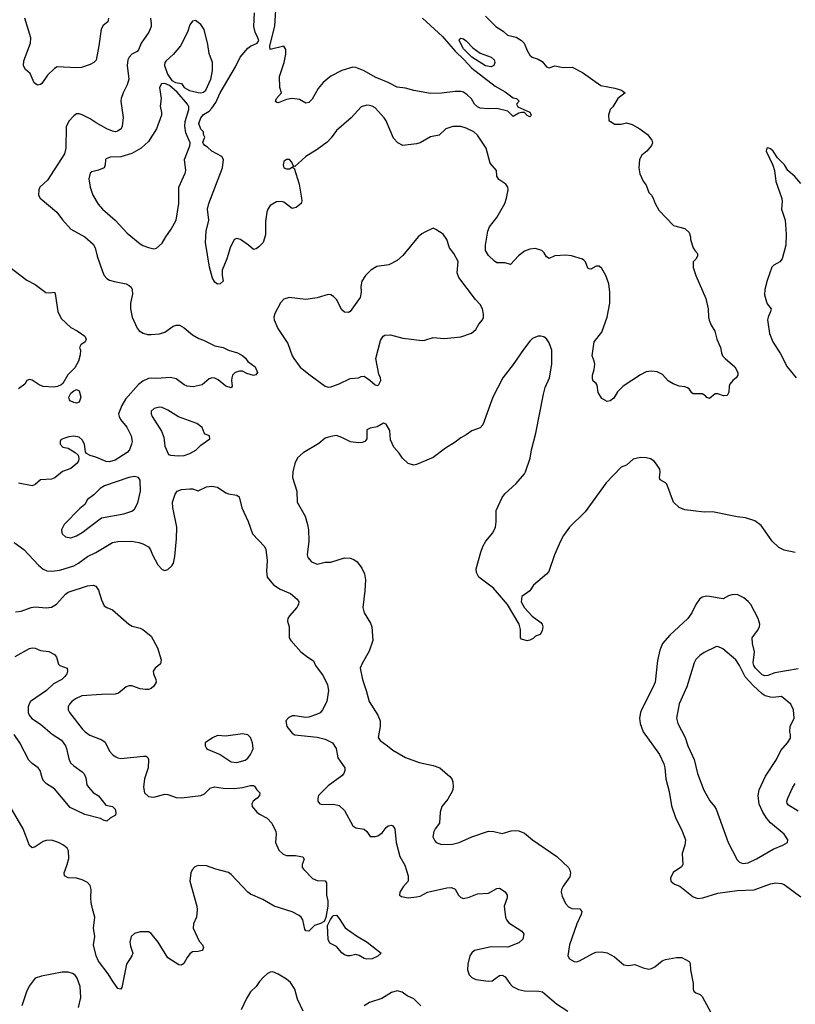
# Model space of a CAD drawing. Header units: inches. Extents: x 1678809 to 1859548, y 384609 to 522868.
# Tile 76 of 256: x 1763739 to 1769350, y 420720 to 427840. Entities that reach past the tile are written whole.
import ezdxf

# ---------------------------------------------------------------- set-up
doc = ezdxf.new("R2010")
doc.units = ezdxf.units.IN
doc.header["$MEASUREMENT"] = 0
doc.layers.add('B7462', color=7, linetype='Continuous')

msp = doc.modelspace()

# ---------------------------------------------------------------- linework, layer by layer
at = {"layer": 'B7462', "color": 5}
for points, elevation in [([(1764685.8, 427850), (1764690.2, 427810), (1764689.2, 427790), (1764674.3, 427750), (1764618.9, 427670), (1764597.6, 427622.4), (1764588, 427610), (1764550, 427589.7), (1764531.8, 427570), (1764521.5, 427550), (1764517.8, 427510), (1764527.8, 427410), (1764517.4, 427370), (1764487.2, 427310), (1764473.7, 427270), (1764472, 427250), (1764487.5, 427132.5), (1764480.3, 427070), (1764472.4, 427050), (1764446.9, 427033.1), (1764430, 427029.7), (1764410, 427033), (1764370, 427051.2), (1764293.5, 427093.5), (1764250, 427123.5), (1764190, 427153.3), (1764170, 427159.5), (1764150, 427159.3), (1764130, 427145.2), (1764094.2, 427105.8), (1764074.4, 427065.6), (1764072.1, 426912.1), (1764063.5, 426870), (1763940.6, 426679.4), (1763885.5, 426630), (1763878.4, 426610), (1763876.3, 426570), (1763886.8, 426550), (1764008.6, 426448.6), (1764050, 426394), (1764110, 426326.4), (1764210, 426270.2), (1764270, 426217), (1764285.3, 426190), (1764300.3, 426130), (1764338, 426018), (1764350.4, 425990), (1764369, 425969), (1764390, 425956.4), (1764425.7, 425945.7), (1764508.9, 425928.9), (1764530, 425918.4), (1764544.8, 425904.8), (1764551.7, 425890), (1764554.8, 425854.8), (1764540.3, 425790), (1764540.4, 425750), (1764552.4, 425690), (1764588.7, 425608.7), (1764604, 425590), (1764632.9, 425572.9), (1764664.8, 425564.8), (1764690, 425562.9), (1764750, 425569.3), (1764790, 425581.6), (1764850, 425624.4), (1764870, 425631.3), (1764894.8, 425630), (1764930, 425611.7), (1764990, 425562.4), (1765035.4, 425535.4), (1765070, 425523.7), (1765150, 425482.8), (1765210, 425468.8), (1765250.2, 425450.2), (1765314, 425430), (1765354, 425410), (1765373, 425393), (1765390, 425367.3), (1765443.8, 425330), (1765460.5, 425290), (1765448.2, 425271.8), (1765430, 425267.3), (1765381.7, 425281.7), (1765350, 425299.3), (1765330, 425299.5), (1765298.8, 425290), (1765279.3, 425270), (1765273, 425250), (1765270.7, 425230), (1765276, 425190), (1765270, 425178), (1765230, 425189.2), (1765174.7, 425234.7), (1765150, 425247.3), (1765130.5, 425249.5), (1765110, 425242.7), (1765060.3, 425199.7), (1764993.9, 425186.1), (1764950, 425191.1), (1764930, 425199.7), (1764870, 425242), (1764830, 425253.1), (1764730, 425246), (1764690, 425248.2), (1764670, 425244.4), (1764630, 425227.1), (1764597.5, 425202.5), (1764504.8, 425095.2), (1764477.8, 425050), (1764454.4, 424990), (1764458, 424970), (1764468.8, 424950), (1764513.2, 424893.2), (1764546.7, 424830), (1764552.6, 424790), (1764548.9, 424770), (1764534.6, 424730), (1764517, 424710), (1764430, 424654.6), (1764390, 424643.5), (1764364.6, 424644.6), (1764290, 424676), (1764248.2, 424688.2), (1764223.6, 424703.6), (1764214.5, 424714.5), (1764207, 424770), (1764190, 424801.2), (1764170, 424820.9), (1764130, 424829.5), (1764095.5, 424824.5), (1764052, 424810), (1764038, 424802), (1764031.3, 424790), (1764031.3, 424770), (1764052, 424750), (1764090, 424740.7), (1764141, 424710), (1764162.8, 424690), (1764167.3, 424667.3), (1764163.8, 424650), (1764152.7, 424630), (1764110, 424594.7), (1764050, 424572.8), (1763993, 424527), (1763970, 424516.4), (1763890, 424513.3), (1763850, 424479.1), (1763830, 424469), (1763730, 424487.8)], 260), ([(1764382.3, 427850), (1764375.6, 427824.4), (1764342.6, 427797.4), (1764327.9, 427772.1), (1764312.8, 427650), (1764291.5, 427548.5), (1764274.8, 427530), (1764250, 427516), (1764185.8, 427494.2), (1764150, 427491.8), (1764010, 427498), (1763990, 427488), (1763941.5, 427438.5), (1763900.3, 427379.7), (1763890, 427372), (1763867.1, 427367.1), (1763844.6, 427384.6), (1763814.5, 427450), (1763780, 427480), (1763766.7, 427506.7), (1763770, 427542), (1763816.2, 427670), (1763820.3, 427710), (1763777.4, 427850)], 240), ([(1767110, 427864.4), (1767182.4, 427790), (1767236.3, 427756.3), (1767267.5, 427727.5), (1767330, 427713.8), (1767370.2, 427690.2), (1767387.6, 427670), (1767410, 427617.3), (1767430, 427584), (1767446.8, 427570), (1767490, 427554.9), (1767517.7, 427537.7), (1767550, 427498.8), (1767570, 427491), (1767610, 427506.8), (1767670, 427494), (1767735.9, 427495.9), (1767810, 427459.1), (1767943.8, 427363.8), (1768044.7, 427344.7), (1768092, 427330), (1768114.4, 427314.4), (1768118, 427310), (1768066, 427270), (1768030.6, 427209.4), (1768011.3, 427190), (1767998, 427150), (1768002, 427110), (1768045.5, 427085.5), (1768090, 427084), (1768130, 427094), (1768170, 427082), (1768226, 427050), (1768281, 427010), (1768312, 426970), (1768318, 426950), (1768310.8, 426930), (1768274.8, 426890), (1768238.8, 426861.2), (1768222, 426830), (1768217.1, 426770), (1768224.7, 426724.7), (1768250, 426671.3), (1768270, 426644.7), (1768290, 426591.3), (1768310.8, 426570), (1768322.8, 426550), (1768336.3, 426510), (1768363.7, 426463.7), (1768470, 426350.7), (1768550, 426330.6), (1768581.4, 426301.4), (1768590.7, 426270.7), (1768591, 426250), (1768610.9, 426190.9), (1768622, 426170), (1768642, 426150), (1768642, 426130), (1768630, 426108), (1768611.3, 426088.7), (1768611, 426049), (1768630, 425991.3), (1768703.4, 425823.4), (1768720.4, 425750), (1768721.3, 425690), (1768727.1, 425667.1), (1768742, 425630), (1768767, 425587), (1768781.3, 425530), (1768808.4, 425470), (1768815.3, 425430), (1768823.8, 425410), (1768841.6, 425390), (1768913.4, 425330), (1768933, 425290), (1768933.4, 425270), (1768922.8, 425250), (1768897.3, 425230), (1768876.7, 425203.3), (1768870.6, 425190), (1768870, 425146), (1768858, 425122), (1768830, 425121.2), (1768790, 425134), (1768770, 425135.3), (1768730, 425102), (1768710, 425108), (1768700.4, 425120.4), (1768675.3, 425135.3), (1768610, 425135.3), (1768601.2, 425141.2), (1768582, 425170), (1768570, 425177.2), (1768550, 425185.2), (1768510, 425189.4), (1768466.7, 425206.7), (1768429.6, 425229.6), (1768390, 425273.2), (1768350, 425294), (1768310, 425299.3), (1768290, 425297.2), (1768270, 425293.2), (1768230, 425271.8), (1768103.8, 425190), (1768063, 425150), (1768036.7, 425103.3), (1768010, 425084), (1767990, 425079), (1767950, 425102), (1767923.2, 425143.2), (1767916.5, 425196.5), (1767908.7, 425210), (1767887.3, 425227.3), (1767882.5, 425242.5), (1767882.9, 425270), (1767895.6, 425310), (1767898.7, 425350), (1767895.6, 425370), (1767879.6, 425410), (1767895.6, 425510), (1767950, 425581), (1767989.6, 425690), (1768008.2, 425790), (1768008.3, 425870), (1768000.4, 425930), (1767979.7, 425990), (1767950, 426042), (1767930, 426058.7), (1767910, 426057.4), (1767870, 426036.9), (1767859.6, 426039.6), (1767850, 426043.7), (1767831.3, 426090), (1767820.6, 426100.6), (1767810, 426108), (1767730, 426132.6), (1767690, 426136.9), (1767610, 426131.5), (1767570, 426113.2), (1767550, 426126), (1767534.2, 426154.2), (1767515.3, 426170), (1767470, 426184.5), (1767430, 426181.6), (1767390, 426165.6), (1767347.9, 426132.1), (1767290, 426069), (1767250, 426081.2), (1767190, 426082.7), (1767173.4, 426093.4), (1767130, 426135.6), (1767109.8, 426170), (1767109.8, 426209.8), (1767124.8, 426310), (1767137.9, 426342.1), (1767190.5, 426409.5), (1767248.7, 426510), (1767261.3, 426550), (1767271.6, 426610), (1767269.6, 426629.6), (1767256, 426650), (1767205.4, 426685.4), (1767190, 426709.2), (1767187.6, 426750), (1767142.4, 426802.4), (1767114.3, 426910), (1767050, 427006), (1767025.6, 427030), (1766970, 427056.8), (1766930, 427066.6), (1766871.6, 427068.4), (1766822, 427050), (1766774.7, 427005.3), (1766710, 426993.3), (1766636, 426950), (1766610, 426943), (1766510, 426930.9), (1766474.3, 426950), (1766444.2, 426984.2), (1766390, 427109.4), (1766375.1, 427130), (1766310, 427202.9), (1766290, 427215.1), (1766270, 427220.5), (1766250, 427222), (1766210, 427209.6), (1766136.4, 427130), (1766030, 427039.7), (1765993.1, 426986.9), (1765964.4, 426955.6), (1765890, 426900.3), (1765808.7, 426850), (1765730, 426778), (1765720.4, 426780.4), (1765709, 426810), (1765690, 426829), (1765670, 426829), (1765650, 426814), (1765644.4, 426790), (1765651, 426770), (1765670, 426760.5), (1765690, 426762), (1765718, 426778), (1765714, 426770), (1765725.4, 426765.4), (1765761.3, 426650), (1765778.4, 426550), (1765780.5, 426530), (1765776.3, 426510), (1765739.2, 426480.8), (1765710, 426474), (1765650, 426519.7), (1765630, 426526.3), (1765597.6, 426522.4), (1765550, 426497.2), (1765534, 426470), (1765527.5, 426447.5), (1765518.5, 426381.5), (1765516.4, 426283.6), (1765500.7, 426230), (1765470, 426197.2), (1765450, 426184), (1765430, 426178), (1765395.3, 426210), (1765337.2, 426250), (1765310, 426257.6), (1765290.4, 426249.6), (1765261.6, 426190), (1765237.1, 426110), (1765204.9, 426030), (1765204, 425990), (1765210.5, 425949.5), (1765190, 425929.6), (1765170, 425928), (1765150, 425940.9), (1765135.1, 425970), (1765112.3, 426050), (1765084.4, 426230), (1765087.7, 426310), (1765107, 426390), (1765097.7, 426470), (1765107.9, 426510), (1765207.2, 426770), (1765214, 426830), (1765201.2, 426850), (1765130, 426889.6), (1765098.7, 426918.7), (1765079, 426930), (1765070, 426942), (1765064.7, 426955.3), (1765078, 426990), (1765068.9, 427008.9), (1765068, 427030), (1765050, 427048), (1765036, 427090), (1765050, 427130.5), (1765070, 427153.7), (1765110, 427179.3), (1765130, 427200.3), (1765157.7, 427242.3), (1765189.9, 427310), (1765300.1, 427499.9), (1765334.5, 427570), (1765390, 427634.2), (1765410, 427648.9), (1765456.9, 427670), (1765468.2, 427690), (1765463, 427710), (1765442.9, 427750), (1765431.8, 427790), (1765437, 427890)], 260), ([(1766652.8, 427850), (1766797.4, 427717.4), (1766890, 427612.9), (1766953.2, 427553.2), (1767009.7, 427489.7), (1767178.7, 427358.7), (1767250, 427319.5), (1767310, 427274.9), (1767332, 427270), (1767352, 427250), (1767332, 427230), (1767342, 427210), (1767430, 427171), (1767438, 427150), (1767436, 427144), (1767430, 427138), (1767410, 427148), (1767390, 427168), (1767370, 427169), (1767350, 427164), (1767310, 427141.2), (1767270, 427178), (1767190, 427198.4), (1767130, 427195.1), (1767070, 427199.5), (1767050, 427209.6), (1767030, 427229.4), (1767008.2, 427268.2), (1766977.2, 427297.2), (1766950, 427315.1), (1766930, 427320.5), (1766890, 427321.3), (1766790, 427309.7), (1766710, 427306), (1766590, 427327), (1766530, 427345.1), (1766470, 427352.3), (1766405.6, 427385.6), (1766310, 427423.5), (1766230.9, 427470.9), (1766170, 427495.1), (1766150, 427497), (1766070, 427473), (1765990, 427431.3), (1765963, 427410), (1765934.3, 427385.7), (1765897.2, 427342.8), (1765855.1, 427264.9), (1765830, 427241.2), (1765810, 427237.2), (1765762.9, 427262.9), (1765710, 427269.6), (1765670, 427263.6), (1765610, 427238), (1765600.1, 427240.1), (1765589.6, 427249.6), (1765598, 427270), (1765634, 427310), (1765622, 427350), (1765618.9, 427430), (1765652.4, 427530), (1765665.1, 427590), (1765665.2, 427625.2), (1765650, 427648.7), (1765550, 427624), (1765549.1, 427649.1), (1765585, 427795), (1765592.5, 427910)], 240), ([(1769390, 426656), (1769346.5, 426706.5), (1769295.1, 426750), (1769271.8, 426790), (1769221.7, 426841.7), (1769190, 426889), (1769170, 426905.2), (1769150, 426912.7), (1769144.7, 426910), (1769138.8, 426890), (1769187.3, 426787.3), (1769198.4, 426750), (1769208.9, 426670), (1769252.7, 426547.3), (1769255.5, 426524.5), (1769250.7, 426470), (1769277.1, 426390), (1769284.4, 426290), (1769280.5, 426210), (1769254, 426110), (1769238, 426090), (1769194.4, 426065.6), (1769181, 426050), (1769146.6, 425953.4), (1769130.6, 425890), (1769128.2, 425850), (1769140.9, 425800.9), (1769146.2, 425786.2), (1769174.9, 425750), (1769171.6, 425730), (1769152.6, 425690), (1769149.1, 425670), (1769163.7, 425570), (1769186.4, 425510), (1769243, 425423), (1769290.4, 425330), (1769355.5, 425250)], 280), ([(1763668.5, 426050), (1763790, 425956.4), (1763850, 425924.4), (1763927.6, 425867.6), (1763956.2, 425863.8), (1763991.3, 425870), (1763996.8, 425856.8), (1764014.6, 425730), (1764038.2, 425678.2), (1764110, 425614), (1764154.8, 425590), (1764210, 425551), (1764221, 425530), (1764212, 425510), (1764182, 425490), (1764171.3, 425470), (1764178.8, 425450), (1764176.7, 425416.7), (1764163.5, 425370), (1764138, 425322), (1764087.6, 425272.4), (1764050.2, 425209.8), (1764040.2, 425199.8), (1764013.4, 425186.6), (1763982.9, 425182.9), (1763910, 425188.7), (1763879.6, 425199.6), (1763830, 425234.3), (1763810, 425238.7), (1763790.8, 425230), (1763775.9, 425204.1), (1763730, 425169.7)], 240), ([(1769350, 423986.9), (1769270, 424005), (1769230, 424024.5), (1769183.1, 424070), (1769101.9, 424181.9), (1769056, 424216), (1768990, 424237.4), (1768930, 424244.7), (1768750, 424281.6), (1768690, 424279.6), (1768610, 424287.6), (1768550, 424295.6), (1768510, 424311.5), (1768468.4, 424350), (1768420.4, 424480.4), (1768410, 424491.6), (1768371.7, 424511.7), (1768367.8, 424527.8), (1768373.3, 424570), (1768369.7, 424589.7), (1768346.9, 424626.9), (1768328.1, 424648.1), (1768303.6, 424663.6), (1768270, 424672.3), (1768230, 424675.1), (1768178, 424662), (1768130, 424619.3), (1768090, 424603.7), (1767981.6, 424490), (1767830, 424280.5), (1767716.5, 424170), (1767673.4, 424110), (1767650.3, 424070), (1767608.9, 423970), (1767566.7, 423850), (1767550, 423829.6), (1767456.3, 423750), (1767430.4, 423709.6), (1767371, 423669), (1767368, 423630), (1767390, 423587.3), (1767447.2, 423527.2), (1767510, 423481), (1767518.8, 423470), (1767522.8, 423450), (1767518.8, 423421.2), (1767504.7, 423395.3), (1767470, 423382), (1767453.7, 423366.3), (1767430, 423353.2), (1767409.4, 423349.4), (1767370, 423361.2), (1767362.7, 423370), (1767362.7, 423430), (1767352, 423470), (1767267.8, 423610), (1767166.9, 423730), (1767061.6, 423810), (1767042.9, 423842.9), (1767040.4, 423870), (1767074.2, 423990), (1767089.8, 424030), (1767112.4, 424070), (1767161.7, 424130), (1767181, 424170), (1767186.4, 424210), (1767186.6, 424290), (1767230, 424383.8), (1767249.2, 424410.8), (1767330, 424487), (1767390, 424556.3), (1767398.7, 424570), (1767432.2, 424670), (1767440.4, 424730), (1767471.9, 424850), (1767527.3, 425132.7), (1767540.6, 425179.4), (1767570.9, 425250), (1767589.7, 425350), (1767588.2, 425450), (1767570, 425504), (1767550, 425532.7), (1767530, 425546.6), (1767510, 425552.3), (1767490, 425552), (1767470, 425544.2), (1767450, 425534.7), (1767430, 425516.3), (1767383.7, 425456.3), (1767310, 425345.6), (1767234.4, 425250), (1767162.6, 425110), (1767090, 424909.7), (1767070, 424888.4), (1767010, 424867.4), (1766970, 424836.9), (1766930, 424817.4), (1766890, 424783.9), (1766819.1, 424740.9), (1766730, 424675.1), (1766610, 424622.6), (1766590, 424618.3), (1766549.9, 424629.9), (1766508.3, 424670), (1766485.1, 424705.1), (1766445.6, 424750), (1766422.3, 424802.3), (1766416.2, 424870), (1766390, 424915.3), (1766370, 424922), (1766324.9, 424895.1), (1766273.4, 424886.6), (1766250, 424875.3), (1766250.7, 424810), (1766234.8, 424790), (1766216.2, 424783.8), (1766190, 424779.6), (1766132.5, 424787.5), (1766070, 424819.7), (1766030, 424832.1), (1765990, 424826.9), (1765950, 424813), (1765903.7, 424776.3), (1765790, 424707.6), (1765749.2, 424670.8), (1765728.8, 424630), (1765715.3, 424570), (1765713.1, 424530), (1765744.6, 424430), (1765746.9, 424350), (1765804.5, 424250), (1765822, 424190), (1765828.3, 424150), (1765831.4, 424070), (1765819.5, 423970), (1765823.8, 423950), (1765850, 423920.4), (1765890, 423903.1), (1765950, 423918), (1765990, 423917.4), (1766090, 423949.1), (1766130, 423946.9), (1766157.2, 423937.2), (1766180, 423920), (1766214.8, 423874.8), (1766232.6, 423832.6), (1766239.7, 423790), (1766235.8, 423710), (1766220.9, 423590), (1766230.3, 423550.3), (1766276.7, 423476.7), (1766286.7, 423450), (1766292.8, 423350), (1766267.3, 423272.7), (1766215.6, 423184.4), (1766202, 423150), (1766218, 423070), (1766246.2, 422990), (1766266.9, 422910), (1766330.3, 422810), (1766346, 422770), (1766346.3, 422730), (1766332.2, 422650), (1766346.9, 422626.9), (1766400.7, 422590), (1766437.6, 422557.6), (1766530, 422503.7), (1766630, 422468.9), (1766730, 422446.5), (1766778, 422430), (1766850, 422368.4), (1766865.3, 422350), (1766873.4, 422330), (1766875.8, 422290), (1766870, 422264), (1766837.2, 422202.8), (1766792.7, 422150), (1766781.3, 422110), (1766775.5, 422030), (1766743.8, 421990), (1766734.4, 421970), (1766728.4, 421930), (1766741.7, 421901.7), (1766751, 421890), (1766790, 421876.4), (1766870, 421877.6), (1766919, 421890), (1767010, 421930.7), (1767130, 421972.4), (1767170, 421970.3), (1767230, 421955.3), (1767294, 421974), (1767323.2, 421976.8), (1767350, 421974.4), (1767390, 421957.6), (1767450, 421908.5), (1767623.8, 421790), (1767708.4, 421710), (1767718, 421690), (1767723.7, 421670), (1767719, 421641), (1767670, 421575.1), (1767659.5, 421550), (1767655.8, 421530), (1767662.3, 421502.3), (1767687.3, 421450), (1767710, 421424.9), (1767732.4, 421412.4), (1767790.3, 421410.3), (1767805.5, 421390), (1767801.3, 421370), (1767770, 421301.2), (1767715.3, 421150), (1767704, 421070), (1767716, 421050), (1767750, 421030.8), (1767770, 421027.7), (1767790, 421033.4), (1767889.3, 421090), (1767910, 421096.9), (1767950, 421100.2), (1767990, 421091.3), (1768042.7, 421062.7), (1768110, 421004.4), (1768140.1, 420999.9), (1768190, 421008.4), (1768250, 420983.7), (1768290, 420974.4), (1768310, 420978.4), (1768333.2, 420990), (1768386.6, 421033.4), (1768410, 421044.4), (1768490, 421059.3), (1768530, 421058.8), (1768582, 421030), (1768590, 421014), (1768590.7, 420970), (1768610.3, 420870.3), (1768610.4, 420830.4), (1768615.2, 420815.2), (1768630, 420803), (1768662.8, 420790), (1768676.9, 420776.9), (1768754.8, 420630)], 280), ([(1763699.9, 424059.9), (1763770, 424008), (1763874.7, 423894.7), (1763907.9, 423867.9), (1763935.1, 423855.1), (1763972.5, 423852.5), (1764030, 423860.2), (1764130.4, 423889.6), (1764165.4, 423910), (1764230, 423959.1), (1764290, 423987.8), (1764410, 424059.5), (1764450, 424067.9), (1764549.1, 424069.1), (1764600.7, 424060.7), (1764630.4, 424050.4), (1764670, 424027.3), (1764685.5, 424005.5), (1764699.1, 423970), (1764737.3, 423897.3), (1764770, 423864.7), (1764790, 423856), (1764810, 423864), (1764838.7, 423890), (1764851.1, 423910), (1764861.1, 423958.9), (1764873.9, 424086.1), (1764875.6, 424170), (1764847, 424313), (1764843.7, 424350), (1764863.7, 424410), (1764877.2, 424430), (1764910, 424442.4), (1764970, 424448.2), (1764990, 424447.7), (1765030, 424434), (1765090, 424463), (1765130, 424467.3), (1765170, 424459.1), (1765230, 424419.1), (1765250, 424410.6), (1765310, 424402.8), (1765326, 424390), (1765346, 424310), (1765391.7, 424211.7), (1765422.6, 424122.6), (1765510, 424030.8), (1765519.1, 424010), (1765530.5, 423930), (1765523.8, 423850), (1765530.5, 423810), (1765574.4, 423754.4), (1765623, 423723), (1765698.8, 423690), (1765746.8, 423650), (1765757.3, 423630), (1765755.5, 423610), (1765743.8, 423590), (1765690.6, 423530), (1765679.1, 423510), (1765676.3, 423490), (1765687.7, 423450), (1765687.7, 423370), (1765700.7, 423350), (1765774, 423270), (1765824, 423230), (1765864.4, 423204.4), (1765878, 423170), (1765934.3, 423094.3), (1765966.7, 423030), (1765972.7, 422990), (1765960.5, 422910), (1765930.5, 422850), (1765911.7, 422828.3), (1765885.1, 422814.9), (1765830, 422796.9), (1765810, 422795.1), (1765730, 422807), (1765710, 422806), (1765685.5, 422794.5), (1765664.9, 422770), (1765670.6, 422730), (1765710, 422680.7), (1765728.6, 422668.6), (1765891.6, 422651.6), (1765950, 422637.6), (1766001, 422610), (1766027.7, 422570), (1766041.7, 422501.7), (1766090.6, 422430), (1766090.6, 422410), (1766083.8, 422390), (1766070, 422372.3), (1765970, 422299.5), (1765900.7, 422230), (1765894.8, 422210), (1765896, 422190), (1765901.4, 422181.4), (1765910.7, 422170.7), (1765930, 422164), (1766010, 422166.7), (1766050, 422158), (1766090, 422120.5), (1766150.3, 422010.3), (1766170, 421996.4), (1766230, 421987.3), (1766250, 421970.5), (1766273.7, 421933.7), (1766310, 421934), (1766330, 421939.5), (1766361.1, 421958.9), (1766390, 421999.3), (1766403.7, 422010), (1766430, 422016.4), (1766439.1, 422010), (1766452, 421990), (1766462.6, 421890), (1766488.7, 421790), (1766526.3, 421726.3), (1766550.3, 421649.7), (1766548.2, 421610), (1766514.4, 421570), (1766488.2, 421530), (1766487.7, 421510), (1766500.7, 421500.7), (1766550, 421490.3), (1766610, 421496.5), (1766637.2, 421502.8), (1766690, 421530.6), (1766710, 421536.3), (1766830, 421561.6), (1766863.8, 421563.8), (1766890, 421553.4), (1766913, 421510), (1766930, 421493), (1766950, 421486.4), (1766990, 421493.7), (1767050, 421517.8), (1767130, 421523.1), (1767190, 421558.4), (1767210, 421559.3), (1767250, 421532.7), (1767265.5, 421510), (1767265.5, 421490), (1767244.9, 421430), (1767252.7, 421350), (1767261.6, 421330), (1767278, 421310), (1767370.8, 421250), (1767379.9, 421239.9), (1767387.3, 421230), (1767379.1, 421190), (1767350, 421164.5), (1767270, 421132.3), (1767150, 421134.5), (1767030, 421109.7), (1767010, 421091.8), (1766996, 421070), (1766980.8, 421010), (1766978, 420970), (1766990, 420933), (1767010, 420913.1), (1767038.6, 420898.6), (1767130, 420886.3), (1767157.2, 420890), (1767210, 420928), (1767230, 420930.7), (1767250, 420919.1), (1767284.2, 420870), (1767303.7, 420850), (1767346.4, 420826.4), (1767390, 420816.9), (1767495.6, 420815.6), (1767521, 420810), (1767622.4, 420722.4), (1767704.9, 420670)], 260), ([(1763710, 423559.2), (1763750, 423562.4), (1763822.7, 423590), (1763850, 423594.9), (1763930, 423587.2), (1763968.4, 423591.6), (1764005.6, 423614.4), (1764070, 423686), (1764090, 423699.5), (1764230, 423745.7), (1764270, 423751.7), (1764290, 423743), (1764310, 423714), (1764330, 423646), (1764350, 423600.7), (1764368.5, 423588.5), (1764410, 423573), (1764527.8, 423467.8), (1764553.8, 423453.8), (1764610, 423440.3), (1764630, 423430.3), (1764690, 423383.1), (1764736.9, 423296.9), (1764763.7, 423210), (1764757, 423183), (1764719.5, 423150), (1764705.7, 423130), (1764706, 423110), (1764724.9, 423070), (1764727, 423050), (1764710, 423019.6), (1764690, 423003), (1764670, 422996.3), (1764650, 422996.3), (1764610, 423002), (1764550, 423024), (1764530, 423023), (1764510, 423015.6), (1764453, 422970), (1764430, 422962.8), (1764330, 422961.1), (1764189.2, 422950.8), (1764143, 422930), (1764117.1, 422910), (1764100.5, 422890), (1764090.6, 422870), (1764090.6, 422850.6), (1764100.7, 422830), (1764192, 422712), (1764214, 422690), (1764247, 422667), (1764333.5, 422633.5), (1764356.4, 422616.4), (1764388, 422550), (1764410, 422526.3), (1764430, 422512.8), (1764450, 422502.3), (1764470, 422498.3), (1764634.3, 422514.3), (1764653.3, 422513.3), (1764666, 422506), (1764670.3, 422490.3), (1764667.4, 422430), (1764641.2, 422350), (1764634.2, 422290), (1764643.2, 422250), (1764670, 422222.8), (1764710, 422217.7), (1764790, 422239.4), (1764810, 422238.3), (1764870, 422215.8), (1764910, 422213.4), (1765050, 422230.2), (1765077, 422243), (1765118, 422282), (1765147.5, 422292.5), (1765210, 422283.2), (1765290, 422281.5), (1765351.8, 422288.2), (1765410, 422303), (1765430, 422302.8), (1765437.1, 422297.1), (1765454, 422270), (1765476.3, 422250), (1765473, 422230), (1765458, 422210), (1765427.3, 422190), (1765418.8, 422170), (1765420.7, 422150), (1765454, 422110), (1765474.6, 422094.6), (1765530, 422066.7), (1765564.2, 422030), (1765591.2, 421970), (1765594.2, 421950), (1765590.2, 421890), (1765614.6, 421834.6), (1765645.2, 421805.2), (1765670, 421795.6), (1765735.1, 421795.1), (1765787.1, 421787.1), (1765797.3, 421770), (1765782.4, 421730), (1765782.4, 421710), (1765794.8, 421694.8), (1765858, 421630), (1765890, 421616.5), (1765950, 421613), (1765958.3, 421598.3), (1765957.6, 421510), (1765967.3, 421467.3), (1765969, 421430), (1765953, 421347), (1765940.6, 421319.4), (1765915.8, 421304.2), (1765870.7, 421290), (1765830, 421249.6), (1765810, 421252), (1765802.4, 421262.4), (1765787.8, 421330), (1765776, 421350), (1765761.7, 421361.7), (1765709.1, 421389.1), (1765580.9, 421430), (1765497.1, 421477.1), (1765410, 421516.8), (1765390, 421531.1), (1765270, 421659.7), (1765250, 421674.3), (1765157.4, 421697.4), (1765090, 421722.4), (1765030, 421724.5), (1765006, 421714), (1764986.6, 421693.4), (1764978, 421670), (1764970.5, 421610.5), (1765020.5, 421430), (1765022.5, 421402.5), (1765017.1, 421350), (1764996.8, 421303.2), (1764994, 421270), (1765037.1, 421177.1), (1765061, 421150), (1765070, 421132), (1765063.5, 421116.5), (1765058, 421110), (1765030, 421101.2), (1764990, 421099), (1764970, 421084), (1764950, 421059), (1764926, 421014), (1764910, 421002.7), (1764890, 421004.5), (1764810, 421057.2), (1764740.7, 421170), (1764690, 421233.2), (1764670, 421243.7), (1764610, 421243.6), (1764570, 421232), (1764544.9, 421210), (1764535.5, 421170), (1764539.9, 421139.9), (1764558, 421090), (1764550.5, 421070), (1764513, 421010), (1764477.3, 420842.7), (1764470, 420829), (1764450, 420835.3), (1764410, 420889.3), (1764379.5, 420939.5), (1764310, 421032.7), (1764292.8, 421070), (1764274, 421150), (1764282.6, 421210), (1764274.2, 421270), (1764282.6, 421350), (1764264.7, 421410), (1764256.8, 421456.8), (1764253.5, 421490), (1764256.5, 421550), (1764250, 421579.5), (1764230, 421601.1), (1764190, 421619.8), (1764150, 421632.2), (1764090, 421633.6), (1764063.7, 421650), (1764060.5, 421670), (1764083.5, 421730), (1764093.9, 421773.9), (1764091.2, 421830), (1764081.6, 421850), (1764057, 421870), (1764019.5, 421890), (1763970, 421908), (1763930, 421904.2), (1763910, 421896.3), (1763850, 421858.7), (1763830, 421852.3), (1763810, 421869.3), (1763764.2, 421990), (1763669.7, 422150)], 240), ([(1769370, 423145.8), (1769203, 423117), (1769150, 423097.3), (1769130, 423094.7), (1769110, 423102.6), (1769062.1, 423150), (1769049.3, 423170), (1769045, 423190), (1769055.8, 423270), (1769040.5, 423330), (1769037.2, 423370), (1769077.4, 423422.6), (1769090.6, 423449.4), (1769092.5, 423470), (1769080.3, 423510), (1769028.3, 423610), (1769010, 423633), (1768978.6, 423658.6), (1768930, 423682.6), (1768890, 423681.7), (1768866.5, 423673.5), (1768828.7, 423651.3), (1768730, 423669.7), (1768708.9, 423671.1), (1768676.5, 423663.5), (1768658, 423650), (1768630, 423612.3), (1768600.3, 423550), (1768572.2, 423510), (1768443.1, 423390), (1768389, 423330), (1768370, 423281.2), (1768353.1, 423206.9), (1768335.8, 423050), (1768320.2, 423010), (1768236.9, 422850), (1768229.1, 422830), (1768223.2, 422790), (1768226.5, 422750), (1768248.9, 422690), (1768366.8, 422526.8), (1768399, 422459), (1768407.2, 422430), (1768413.8, 422350), (1768438.6, 422258.6), (1768454.5, 422154.5), (1768483.1, 422070), (1768531.3, 421971.3), (1768554.4, 421910), (1768550.4, 421870), (1768530.4, 421810), (1768536.3, 421730), (1768526, 421714), (1768466.4, 421673.6), (1768446.6, 421633.4), (1768450.4, 421610), (1768477.1, 421590), (1768514.4, 421574.4), (1768610, 421496.9), (1768645.9, 421485.9), (1768681.2, 421490), (1768790, 421522.9), (1768930, 421542.5), (1769051.2, 421548.8), (1769170, 421591.5), (1769210, 421597.4), (1769250, 421593.7), (1769270, 421586.4), (1769390, 421497.3)], 320), ([(1763705.9, 423234.1), (1763810, 423292.6), (1763830, 423297.4), (1763850, 423295.8), (1763890, 423278.8), (1763950, 423270.6), (1763990, 423250.5), (1764004.9, 423230), (1764020.5, 423180.5), (1764030.6, 423170.6), (1764082, 423150), (1764086, 423130), (1764079.1, 423110), (1764065.5, 423090), (1764043, 423070), (1763982.6, 423037.4), (1763932.7, 422990), (1763818.5, 422910), (1763807.1, 422892.9), (1763799.8, 422870), (1763799.4, 422830), (1763807.7, 422810), (1763826.5, 422786.5), (1763890, 422745), (1763974.3, 422674.3), (1764042.6, 422630), (1764070.3, 422590), (1764078.3, 422570), (1764095.6, 422495.6), (1764107.2, 422467.2), (1764130, 422443.8), (1764190, 422402), (1764205.5, 422385.5), (1764218.3, 422358.3), (1764226, 422306), (1764236.3, 422290), (1764271.4, 422251.4), (1764310, 422227.3), (1764361.3, 422161.3), (1764410.3, 422150.3), (1764430, 422130.7), (1764434.9, 422105.1), (1764433.2, 422086.8), (1764394.4, 422065.6), (1764370, 422045.2), (1764350, 422049.3), (1764323.2, 422063.2), (1764210, 422091.8), (1764104.2, 422144.2), (1763990, 422278), (1763933.8, 422313.8), (1763913.8, 422333.8), (1763903.7, 422350), (1763886.6, 422410), (1763872, 422430), (1763830, 422462), (1763806.3, 422486.3), (1763739.8, 422610), (1763700.3, 422670)], 220), ([(1769370, 422116.4), (1769300.3, 422160.3), (1769291.2, 422171.2), (1769289.7, 422190), (1769295.1, 422210), (1769330, 422286), (1769350, 422317.1)], 320), ([(1764164.1, 420695.9), (1764182, 420770), (1764177.8, 420850), (1764156.1, 420910), (1764140.4, 420930), (1764122.4, 420942.4), (1764090, 420952.5), (1764047.6, 420952.4), (1763897.1, 420922.9), (1763850, 420909.2), (1763807.8, 420852.2), (1763788.7, 420810), (1763754.3, 420710)], 260), ([(1765789.4, 420670), (1765750, 420757.2), (1765729.2, 420830), (1765697.4, 420877.4), (1765670, 420902.5), (1765610, 420938), (1765570, 420954.3), (1765550, 420952.8), (1765530, 420941.3), (1765503.2, 420916.8), (1765474.2, 420885.8), (1765450, 420849.7), (1765409.3, 420810.7), (1765379.1, 420760.9), (1765340.7, 420679.3)], 260), ([(1766641.6, 420710), (1766590, 420760.7), (1766541.7, 420781.7), (1766506.7, 420806.7), (1766470, 420818.7), (1766430, 420806.6), (1766357.8, 420762.2), (1766270, 420733.3), (1766230.3, 420710)], 260)]:
    msp.add_lwpolyline(points, dxfattribs=dict(at, elevation=elevation))
for points, elevation in [([(1765010, 427835.3), (1764990, 427828.7), (1764970, 427802), (1764952.7, 427750), (1764902.6, 427650), (1764850, 427587.8), (1764798, 427542), (1764789.1, 427530), (1764787.1, 427510), (1764807.3, 427447.3), (1764839.3, 427399.3), (1764866, 427386), (1764910, 427379.3), (1764929.3, 427349.3), (1764968, 427328), (1765030, 427314.2), (1765050, 427312.3), (1765070, 427316.9), (1765085.1, 427330), (1765121, 427410), (1765134.7, 427470), (1765132.8, 427530), (1765110, 427595.3), (1765100.4, 427660.4), (1765073.3, 427770), (1765050, 427805.2)], 280), ([(1767150, 427499.1), (1767110, 427506.6), (1767011.1, 427570), (1766949.9, 427629.9), (1766918, 427690), (1766920.7, 427699.3), (1766930, 427706.8), (1766950, 427700.5), (1766970, 427687.7), (1767016.9, 427636.9), (1767070, 427598.7), (1767150, 427568.5), (1767170.4, 427550), (1767177.1, 427530), (1767168.2, 427510)], 240), ([(1764790, 427378.7), (1764764.8, 427375.2), (1764750.4, 427350), (1764761.8, 427270), (1764755.8, 427215.8), (1764764.9, 427170), (1764764.2, 427150), (1764728.3, 427051.7), (1764670, 426959.6), (1764617, 426910), (1764550, 426872.2), (1764470, 426849.1), (1764393.9, 426846.1), (1764365.5, 426834.5), (1764361, 426830), (1764358.4, 426790), (1764350.3, 426770), (1764310, 426751.8), (1764259.9, 426740.1), (1764248.9, 426730), (1764239.1, 426690), (1764248, 426630), (1764267.9, 426570), (1764307.3, 426507.3), (1764338.7, 426470), (1764430.3, 426390), (1764515.5, 426295.5), (1764610, 426218.4), (1764630, 426206.4), (1764670, 426192.4), (1764710, 426182.4), (1764730, 426187), (1764770, 426224.4), (1764796.1, 426270), (1764835.4, 426324.6), (1764870.5, 426390), (1764891.2, 426510), (1764889.9, 426630), (1764936.2, 426730), (1764940.6, 426750), (1764931.9, 426830), (1764970, 426928.9), (1764971.4, 426948.6), (1764942.1, 427022.1), (1764935, 427070), (1764936.9, 427103.1), (1764962.7, 427190), (1764962.2, 427210), (1764952.2, 427230), (1764877.2, 427317.2), (1764824, 427364)], 280), ([(1766730, 426331.6), (1766670, 426304), (1766647.6, 426292.4), (1766621.1, 426270), (1766510, 426134), (1766470, 426098.7), (1766410, 426068.3), (1766323.7, 426056.3), (1766278.4, 426030), (1766241.6, 425990), (1766214.9, 425950), (1766206, 425910), (1766210.5, 425870), (1766202, 425830), (1766130.3, 425729.7), (1766117.3, 425722.7), (1766090, 425725.6), (1766070, 425742), (1766030, 425816), (1766010, 425839.5), (1765990, 425849.5), (1765970, 425852), (1765891.4, 425828.6), (1765810, 425817.8), (1765687.7, 425832.3), (1765650, 425818.5), (1765626.4, 425793.6), (1765585.3, 425714.7), (1765578.5, 425690), (1765579, 425670), (1765607.1, 425607.1), (1765679.4, 425499.4), (1765711.3, 425410), (1765722.4, 425390), (1765768.4, 425328.4), (1765830, 425276.8), (1765950, 425188.9), (1765970, 425183.7), (1765990, 425186.4), (1766050, 425206), (1766130, 425244.9), (1766189.4, 425250.6), (1766210, 425261), (1766230, 425262.8), (1766273, 425233), (1766310, 425198.8), (1766330, 425196), (1766338, 425202), (1766352, 425230), (1766349.3, 425250), (1766337.6, 425277.6), (1766314.5, 425390), (1766350, 425521), (1766368.3, 425551.7), (1766381.7, 425558.3), (1766421.7, 425561.7), (1766510, 425536.4), (1766650, 425520.4), (1766670, 425522.4), (1766730, 425541.3), (1766810, 425534), (1766930, 425546.4), (1767006.6, 425573.4), (1767039.1, 425600.9), (1767061.4, 425638.6), (1767087.1, 425670), (1767093.8, 425686.2), (1767095.5, 425710), (1767086.3, 425750), (1767070, 425780.7), (1767036.8, 425816.8), (1766915, 425975), (1766903.1, 426010), (1766912, 426092), (1766878.7, 426150), (1766848.2, 426190), (1766829.6, 426250), (1766802.7, 426290), (1766750, 426323.7)], 280), ([(1764150, 425068.2), (1764130, 425071.2), (1764104.9, 425084.9), (1764099.7, 425090), (1764095.4, 425110), (1764110, 425138.4), (1764130, 425156.4), (1764150, 425165.5), (1764170, 425156), (1764180.3, 425110), (1764170, 425073.2)], 240), ([(1764750, 425038.5), (1764711.6, 425028.4), (1764690.5, 425010), (1764690.4, 424990), (1764697, 424970), (1764765.2, 424865.2), (1764781.7, 424821.7), (1764790, 424757.3), (1764816, 424696), (1764830.7, 424690.7), (1764887.1, 424687.1), (1764930, 424689.3), (1764970, 424703.2), (1765012.3, 424727.7), (1765050, 424762.8), (1765114.5, 424810), (1765112.7, 424830), (1765082, 424842), (1765072.8, 424852.8), (1765059.7, 424890), (1765020.9, 424920.9), (1764888.1, 424968.1), (1764810, 425017.6), (1764770, 425035.6)], 280), ([(1764570, 424537.7), (1764529.7, 424529.7), (1764351.8, 424468.2), (1764321.3, 424450), (1764275.9, 424404.1), (1764230.4, 424370), (1764210, 424335.1), (1764174, 424306), (1764060.5, 424190), (1764041.6, 424150), (1764043.8, 424130), (1764050, 424118.8), (1764070, 424100.4), (1764110, 424093.7), (1764150, 424106.7), (1764190, 424131.6), (1764330, 424238.5), (1764492.7, 424267.3), (1764550, 424286.4), (1764570, 424301.5), (1764593, 424347), (1764613.2, 424430), (1764611.2, 424510), (1764599.3, 424530)], 280), ([(1768790, 423307.4), (1768774.1, 423305.9), (1768690, 423263.6), (1768658.3, 423241.7), (1768630, 423212.7), (1768617.1, 423190), (1768564.1, 423015.9), (1768510, 422894), (1768490.4, 422789.6), (1768500.3, 422750), (1768552, 422650), (1768573.1, 422590), (1768618.3, 422490), (1768643.1, 422390), (1768689.2, 422269.2), (1768731.5, 422191.5), (1768766, 422150), (1768776.4, 422130), (1768863.7, 421890), (1768930, 421764.4), (1768947.4, 421747.4), (1768970, 421738.3), (1769010, 421743.2), (1769070, 421771.8), (1769190, 421842.3), (1769259, 421870), (1769294, 421890), (1769296, 421910), (1769270, 421949.3), (1769171.6, 422031.6), (1769144.1, 422064.1), (1769114.6, 422110), (1769088.3, 422168.3), (1769080.9, 422230), (1769088.7, 422271.3), (1769134.7, 422370), (1769214.7, 422490), (1769245.6, 422554.4), (1769294, 422610), (1769314.2, 422645.8), (1769314.7, 422670), (1769309.6, 422690), (1769312.2, 422727.8), (1769341.2, 422790), (1769336, 422850), (1769317.2, 422890), (1769250, 422946), (1769190, 422939.7), (1769170, 422941.7), (1769131.8, 422951.8), (1769110, 422965.1), (1769044.5, 423024.5), (1768987.7, 423087.7), (1768946, 423170), (1768919.6, 423210), (1768826, 423290)], 340), ([(1765350, 422675.1), (1765230, 422659.5), (1765170, 422662.7), (1765132.8, 422647.2), (1765081, 422610), (1765081, 422590), (1765091, 422570), (1765102, 422562), (1765190, 422526.4), (1765270, 422474), (1765310, 422469.1), (1765370, 422486), (1765390, 422499.6), (1765410, 422525.7), (1765420.7, 422550), (1765427.8, 422570), (1765424.2, 422610), (1765409.8, 422649.8), (1765390, 422669.6)], 260), ([(1766250, 421045.4), (1766230, 421052), (1766194.2, 421074.2), (1766170, 421079.3), (1766130, 421071.8), (1766110, 421071.8), (1766090, 421078.4), (1766070, 421092.3), (1766030, 421138), (1765982.9, 421162.9), (1765969.7, 421189.7), (1765966.3, 421290), (1765987.1, 421332.9), (1766003.7, 421356.3), (1766010, 421361.6), (1766030, 421364.4), (1766050, 421341.6), (1766094.2, 421274.2), (1766175.8, 421215.8), (1766253.4, 421170), (1766354, 421090), (1766330.8, 421069.2), (1766290, 421049.7)], 240)]:
    msp.add_lwpolyline(points, close=True, dxfattribs=dict(at, elevation=elevation))

doc.saveas('drawing.dxf')
